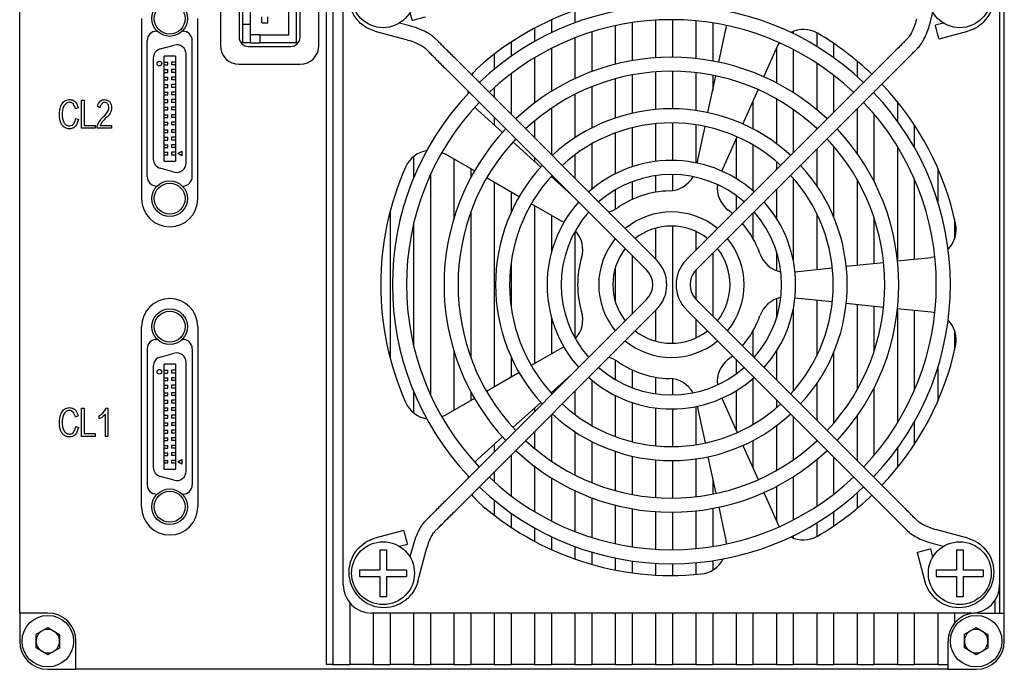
# Model space of a CAD drawing. Header units: millimetres. Extents: x 0 to 8447, y 0 to 2912.
# Tile 4 of 5: x 8342 to 8447, y 2745 to 2814. Entities that reach past the tile are written whole.
import ezdxf

# ---------------------------------------------------------------- set-up
doc = ezdxf.new("R2010")
doc.units = ezdxf.units.MM
doc.layers.add('粗实线', color=7, linetype='Continuous', lineweight=50)

msp = doc.modelspace()

# ---------------------------------------------------------------- linework, layer by layer
at = {"layer": '粗实线', "lineweight": 30}
for p, q in [((8342.008, 2750.692), (8342.008, 2843.692)), ((8447.008, 2750.692), (8447.008, 2843.692)), ((8374.708, 2822.192), (8374.708, 2745.192)), ((8375.408, 2822.192), (8375.408, 2745.192)), ((8363.408, 2819.192), (8363.408, 2811.192)), ((8365.408, 2818.292), (8365.408, 2812.092)), ((8371.533, 2811.492), (8371.533, 2818.892)), ((8371.908, 2812.092), (8371.908, 2818.292)), ((8373.908, 2811.192), (8373.908, 2819.192)), ((8370.708, 2812.342), (8370.708, 2818.042)), ((8376.508, 2753.692), (8376.508, 2817.692)), ((8446.508, 2817.692), (8446.508, 2753.692)), ((8365.783, 2816.942), (8365.783, 2813.442)), ((8366.608, 2813.442), (8366.608, 2816.942)), ((8355.008, 2814.062), (8355.008, 2794.862)), ((8361.008, 2794.862), (8361.008, 2814.062)), ((8367.838, 2813.622), (8367.838, 2814.262)), ((8368.478, 2813.622), (8368.478, 2814.262)), ((8383.621, 2814.703), (8383.852, 2813.844)), ((8401.208, 2814.931), (8401.208, 2813.602)), ((8439.099, 2813.6), (8439.395, 2814.703)), ((8366.608, 2813.442), (8365.783, 2813.442)), ((8365.783, 2813.442), (8365.783, 2811.492)), ((8366.608, 2811.492), (8366.608, 2813.442)), ((8367.838, 2813.622), (8368.478, 2813.622)), ((8383.6, 2813.283), (8382.497, 2813.578)), ((8396.908, 2813.038), (8396.908, 2811.613)), ((8398.708, 2813.926), (8398.708, 2812.547)), ((8405.508, 2813.297), (8405.508, 2809.188)), ((8407.308, 2813.628), (8407.308, 2809.575)), ((8409.808, 2813.891), (8409.808, 2809.882)), ((8411.608, 2813.942), (8411.608, 2809.942)), ((8414.108, 2813.822), (8414.108, 2809.802)), ((8415.908, 2813.597), (8415.908, 2809.539)), ((8417.354, 2813.33), (8417.296, 2812.922)), ((8440.519, 2813.578), (8439.66, 2813.348)), ((8356.608, 2812.712), (8356.676, 2812.712)), ((8359.34, 2812.712), (8359.408, 2812.712)), ((8367.608, 2812.342), (8366.608, 2812.342)), ((8367.608, 2812.342), (8370.708, 2812.342)), ((8367.608, 2812.342), (8367.608, 2811.492)), ((8379.881, 2812.726), (8383.211, 2811.834)), ((8386.657, 2811.604), (8386.328, 2811.933)), ((8401.208, 2811.997), (8401.208, 2807.646)), ((8403.008, 2812.633), (8403.008, 2808.403)), ((8416.55, 2809.412), (8417.296, 2812.922)), ((8424.508, 2812.709), (8424.508, 2812.451)), ((8427.008, 2812.537), (8427.008, 2811.085)), ((8436.688, 2811.933), (8436.359, 2811.604)), ((8440.048, 2811.899), (8443.135, 2812.726)), ((8355.608, 2797.212), (8355.608, 2811.712)), ((8356.999, 2810.831), (8358.499, 2811.233)), ((8360.408, 2797.212), (8360.408, 2811.712)), ((8366.608, 2811.492), (8365.783, 2811.492)), ((8366.408, 2811.092), (8370.908, 2811.092)), ((8366.608, 2811.492), (8367.608, 2811.492)), ((8371.533, 2811.492), (8367.608, 2811.492)), ((8385.267, 2810.872), (8385.596, 2810.543)), ((8394.408, 2811.549), (8394.408, 2810.036)), ((8398.708, 2810.876), (8398.708, 2806.288)), ((8421.371, 2807.845), (8422.831, 2811.124)), ((8422.831, 2811.124), (8423.024, 2811.488)), ((8428.808, 2811.415), (8428.808, 2809.894)), ((8437.42, 2810.543), (8437.749, 2810.872)), ((8356.258, 2809.865), (8356.257, 2799.069)), ((8357.407, 2798.867), (8357.408, 2810.067)), ((8358.608, 2810.067), (8357.408, 2810.067)), ((8358.608, 2810.067), (8358.607, 2798.867)), ((8359.757, 2798.667), (8359.758, 2810.267)), ((8409.917, 2788.343), (8388.401, 2809.86)), ((8392.608, 2810.264), (8392.608, 2808.667)), ((8396.908, 2809.877), (8396.908, 2805.054)), ((8434.615, 2809.86), (8413.099, 2788.343)), ((8422.708, 2810.847), (8422.708, 2807.2)), ((8424.508, 2810.773), (8424.508, 2806.163)), ((8357.408, 2809.417), (8357.808, 2809.417)), ((8357.408, 2809.117), (8357.808, 2809.117)), ((8357.808, 2809.117), (8357.808, 2809.417)), ((8358.208, 2809.417), (8358.208, 2809.117)), ((8358.608, 2809.417), (8358.208, 2809.417)), ((8358.608, 2809.117), (8358.208, 2809.117)), ((8365.408, 2809.192), (8371.908, 2809.192)), ((8387.34, 2808.799), (8408.856, 2787.283)), ((8414.16, 2787.283), (8435.676, 2808.799)), ((8427.008, 2809.31), (8427.008, 2804.341)), ((8431.308, 2809.545), (8431.308, 2807.896)), ((8357.408, 2808.617), (8357.808, 2808.617)), ((8357.408, 2808.317), (8357.808, 2808.317)), ((8357.408, 2807.817), (8357.808, 2807.817)), ((8357.808, 2808.317), (8357.808, 2808.617)), ((8357.808, 2807.517), (8357.808, 2807.817)), ((8358.208, 2808.617), (8358.208, 2808.317)), ((8358.608, 2808.617), (8358.208, 2808.617)), ((8358.608, 2808.317), (8358.208, 2808.317)), ((8358.608, 2807.817), (8358.208, 2807.817)), ((8358.208, 2807.817), (8358.208, 2807.517)), ((8394.408, 2808.178), (8394.408, 2803.852)), ((8407.308, 2808.051), (8407.308, 2803.965)), ((8409.808, 2808.378), (8409.808, 2804.365)), ((8411.608, 2808.442), (8411.608, 2804.441)), ((8414.108, 2808.293), (8414.108, 2804.261)), ((8415.406, 2804.032), (8416.238, 2807.945)), ((8415.908, 2808.012), (8415.908, 2806.392)), ((8428.808, 2808.025), (8428.808, 2804.052)), ((8357.408, 2807.517), (8357.808, 2807.517)), ((8357.408, 2807.017), (8357.808, 2807.017)), ((8357.408, 2806.717), (8357.808, 2806.717)), ((8357.808, 2806.717), (8357.808, 2807.017)), ((8358.608, 2807.517), (8358.208, 2807.517)), ((8358.208, 2807.017), (8358.208, 2806.717)), ((8358.608, 2807.017), (8358.208, 2807.017)), ((8358.608, 2806.717), (8358.208, 2806.717)), ((8392.608, 2806.688), (8392.608, 2805.652)), ((8403.008, 2806.794), (8403.008, 2802.404)), ((8405.508, 2807.636), (8405.508, 2803.456)), ((8357.408, 2806.217), (8357.808, 2806.217)), ((8357.408, 2805.917), (8357.808, 2805.917)), ((8357.808, 2805.917), (8357.808, 2806.217)), ((8358.208, 2806.217), (8358.208, 2805.917)), ((8358.608, 2806.217), (8358.208, 2806.217)), ((8358.608, 2805.917), (8358.208, 2805.917)), ((8389.861, 2806.099), (8389.837, 2806.302)), ((8401.208, 2805.977), (8401.208, 2801.359)), ((8419.134, 2802.821), (8420.761, 2806.475)), ((8433.108, 2806.231), (8433.108, 2806.149)), ((8348.23, 2804.564), (8347.955, 2804.435)), ((8348.61, 2805.365), (8348.897, 2805.365)), ((8348.61, 2802.365), (8348.61, 2805.365)), ((8348.897, 2805.365), (8348.897, 2802.67)), ((8350.546, 2804.564), (8350.293, 2804.708)), ((8357.408, 2805.417), (8357.808, 2805.417)), ((8357.408, 2805.117), (8357.808, 2805.117)), ((8357.408, 2804.617), (8357.808, 2804.617)), ((8357.808, 2805.117), (8357.808, 2805.417)), ((8357.808, 2804.317), (8357.808, 2804.617)), ((8358.208, 2805.417), (8358.208, 2805.117)), ((8358.608, 2805.417), (8358.208, 2805.417)), ((8358.608, 2805.117), (8358.208, 2805.117)), ((8358.208, 2804.617), (8358.208, 2804.317)), ((8358.608, 2804.617), (8358.208, 2804.617)), ((8390.82, 2804.32), (8390.533, 2804.616)), ((8420.208, 2805.232), (8420.208, 2802.301)), ((8422.708, 2805.494), (8422.708, 2800.729)), ((8435.608, 2805.19), (8435.608, 2803.135)), ((8357.408, 2804.317), (8357.808, 2804.317)), ((8357.408, 2803.817), (8357.808, 2803.817)), ((8357.408, 2803.517), (8357.808, 2803.517)), ((8357.808, 2803.517), (8357.808, 2803.817)), ((8358.608, 2804.317), (8358.208, 2804.317)), ((8358.208, 2803.817), (8358.208, 2803.517)), ((8358.608, 2803.817), (8358.208, 2803.817)), ((8358.608, 2803.517), (8358.208, 2803.517)), ((8393.487, 2801.918), (8390.82, 2804.32)), ((8392.608, 2803.531), (8392.608, 2802.709)), ((8398.708, 2804.499), (8398.708, 2799.552)), ((8424.508, 2804.362), (8424.508, 2799.752)), ((8431.308, 2804.431), (8431.308, 2799.693)), ((8433.108, 2803.899), (8433.108, 2796.715)), ((8347.987, 2803.424), (8348.268, 2803.328)), ((8348.897, 2802.67), (8350.069, 2802.67)), ((8350.069, 2802.67), (8350.069, 2802.365)), ((8350.255, 2802.365), (8350.255, 2802.598)), ((8350.59, 2802.67), (8351.814, 2802.67)), ((8351.814, 2802.67), (8351.814, 2802.365)), ((8357.408, 2803.017), (8357.808, 2803.017)), ((8357.408, 2802.717), (8357.808, 2802.717)), ((8357.808, 2802.717), (8357.808, 2803.017)), ((8358.608, 2803.017), (8358.208, 2803.017)), ((8358.208, 2803.017), (8358.208, 2802.717)), ((8358.608, 2802.717), (8358.208, 2802.717)), ((8396.908, 2803.139), (8396.908, 2801.352)), ((8409.808, 2802.858), (8409.808, 2798.832)), ((8411.608, 2802.941), (8411.608, 2798.941)), ((8414.108, 2802.745), (8414.108, 2798.684)), ((8414.263, 2798.652), (8415.095, 2802.565)), ((8437.408, 2802.727), (8437.408, 2800.329)), ((8350.069, 2802.365), (8348.61, 2802.365)), ((8351.814, 2802.365), (8350.255, 2802.365)), ((8357.408, 2802.217), (8357.808, 2802.217)), ((8357.408, 2801.917), (8357.808, 2801.917)), ((8357.408, 2801.417), (8357.808, 2801.417)), ((8357.808, 2801.917), (8357.808, 2802.217)), ((8357.808, 2801.117), (8357.808, 2801.417)), ((8358.208, 2802.217), (8358.208, 2801.917)), ((8358.608, 2802.217), (8358.208, 2802.217)), ((8358.608, 2801.917), (8358.208, 2801.917)), ((8358.208, 2801.417), (8358.208, 2801.117)), ((8358.608, 2801.417), (8358.208, 2801.417)), ((8405.508, 2801.865), (8405.508, 2797.505)), ((8407.308, 2802.423), (8407.308, 2798.258)), ((8416.897, 2797.796), (8418.524, 2801.45)), ((8427.008, 2802.344), (8427.008, 2802.252)), ((8357.408, 2801.117), (8357.808, 2801.117)), ((8357.408, 2800.617), (8357.808, 2800.617)), ((8357.808, 2800.317), (8357.808, 2800.617)), ((8358.608, 2801.117), (8358.208, 2801.117)), ((8358.208, 2800.617), (8358.208, 2800.317)), ((8358.608, 2800.617), (8358.208, 2800.617)), ((8397.574, 2798.238), (8394.601, 2800.914)), ((8403.008, 2800.702), (8403.008, 2795.856)), ((8418.408, 2801.189), (8418.408, 2797.003)), ((8420.208, 2800.587), (8420.208, 2795.685)), ((8428.808, 2800.466), (8428.808, 2792.922)), ((8435.608, 2800.431), (8435.608, 2788.385)), ((8357.408, 2800.317), (8357.808, 2800.317)), ((8357.408, 2799.817), (8357.808, 2799.817)), ((8357.808, 2799.517), (8357.408, 2799.517)), ((8357.808, 2799.517), (8357.808, 2799.817)), ((8358.608, 2800.317), (8358.208, 2800.317)), ((8358.608, 2799.817), (8358.208, 2799.817)), ((8358.208, 2799.817), (8358.208, 2799.517)), ((8358.608, 2799.517), (8358.208, 2799.517)), ((8358.858, 2799.667), (8359.291, 2799.917)), ((8359.291, 2799.417), (8358.858, 2799.667)), ((8359.291, 2799.917), (8359.291, 2799.417)), ((8384.008, 2799.342), (8384.008, 2797.041)), ((8387.029, 2799.792), (8387.399, 2799.611)), ((8390.507, 2797.817), (8387.399, 2799.611)), ((8401.208, 2799.529), (8401.208, 2797.052)), ((8427.008, 2800.131), (8427.008, 2796.242)), ((8357.407, 2798.867), (8358.607, 2798.867)), ((8388.308, 2799.086), (8388.308, 2792.75)), ((8396.908, 2799.231), (8396.908, 2798.838)), ((8422.708, 2798.811), (8422.708, 2797.952)), ((8358.499, 2797.701), (8356.999, 2798.103)), ((8385.808, 2797.421), (8385.808, 2773.963)), ((8390.108, 2798.047), (8390.108, 2797.098)), ((8400.858, 2795.281), (8398.689, 2797.234)), ((8398.708, 2797.256), (8398.708, 2797.217)), ((8409.808, 2797.318), (8409.808, 2795.546)), ((8411.608, 2797.441), (8411.608, 2795.716)), ((8439.908, 2798.119), (8439.908, 2794.552)), ((8356.608, 2796.212), (8356.665, 2796.212)), ((8359.349, 2796.212), (8359.408, 2796.212)), ((8395.27, 2795.067), (8391.806, 2797.067)), ((8392.608, 2796.604), (8392.608, 2774.78)), ((8407.308, 2796.665), (8407.308, 2794.767)), ((8424.508, 2797.03), (8424.508, 2788.254)), ((8431.308, 2796.895), (8431.308, 2787.773)), ((8437.408, 2796.972), (8437.408, 2788.414)), ((8394.408, 2795.564), (8394.408, 2793.383)), ((8405.508, 2795.794), (8405.508, 2793.728)), ((8418.408, 2795.202), (8418.408, 2793.652)), ((8422.708, 2795.831), (8422.708, 2792.771)), ((8400.033, 2792.317), (8396.569, 2794.317)), ((8396.908, 2794.121), (8396.908, 2777.262)), ((8381.508, 2793.502), (8381.508, 2777.882)), ((8390.108, 2793.412), (8390.108, 2777.971)), ((8398.708, 2793.082), (8398.708, 2789.116)), ((8418.029, 2793.273), (8417.574, 2793.642)), ((8420.208, 2793.331), (8420.208, 2790.622)), ((8427.008, 2793.262), (8427.008, 2787.321)), ((8384.008, 2792.158), (8384.008, 2779.226)), ((8433.108, 2792.833), (8433.108, 2787.962)), ((8441.708, 2792.689), (8441.708, 2790.582)), ((8401.208, 2791.346), (8401.208, 2780.037)), ((8409.808, 2791.706), (8409.808, 2788.452)), ((8411.608, 2791.941), (8411.608, 2779.443)), ((8414.108, 2791.375), (8414.108, 2789.352)), ((8407.308, 2788.831), (8407.308, 2782.552)), ((8415.908, 2789.031), (8415.908, 2782.352)), ((8422.708, 2789.245), (8422.708, 2787.193)), ((8394.408, 2787.962), (8394.408, 2783.422)), ((8430.155, 2787.652), (8434.133, 2788.07)), ((8435.625, 2788.227), (8439.194, 2788.602)), ((8439.6, 2788.673), (8439.194, 2788.602)), ((8405.508, 2787.442), (8405.508, 2783.942)), ((8414.108, 2787.229), (8414.108, 2784.154)), ((8424.685, 2787.077), (8428.664, 2787.495)), ((8408.856, 2784.101), (8387.34, 2762.584)), ((8435.676, 2762.584), (8414.16, 2784.101)), ((8422.708, 2784.19), (8422.708, 2782.139)), ((8424.685, 2784.307), (8428.664, 2783.889)), ((8427.008, 2784.063), (8427.008, 2778.121)), ((8430.155, 2783.732), (8434.133, 2783.314)), ((8431.308, 2783.611), (8431.308, 2774.488)), ((8388.401, 2761.524), (8409.917, 2783.04)), ((8409.808, 2782.931), (8409.808, 2779.677)), ((8413.099, 2783.04), (8434.615, 2761.524)), ((8424.508, 2783.13), (8424.508, 2774.353)), ((8433.108, 2783.422), (8433.108, 2778.55)), ((8435.608, 2782.999), (8435.608, 2770.952)), ((8435.625, 2783.157), (8439.194, 2782.782)), ((8437.408, 2782.97), (8437.408, 2774.411)), ((8439.194, 2782.782), (8439.6, 2782.711)), ((8398.708, 2782.268), (8398.708, 2778.302)), ((8414.108, 2782.031), (8414.108, 2780.008)), ((8355.008, 2762.012), (8355.008, 2781.212)), ((8361.008, 2781.212), (8361.008, 2762.012)), ((8420.208, 2780.761), (8420.208, 2778.052)), ((8441.708, 2780.802), (8441.708, 2778.695)), ((8356.608, 2779.862), (8356.676, 2779.862)), ((8359.34, 2779.862), (8359.408, 2779.862)), ((8355.608, 2778.862), (8355.608, 2764.362)), ((8356.999, 2777.981), (8358.499, 2778.383)), ((8360.408, 2778.862), (8360.408, 2764.362)), ((8388.308, 2778.633), (8388.308, 2772.297)), ((8400.033, 2779.067), (8396.569, 2777.067)), ((8422.708, 2778.612), (8422.708, 2775.552)), ((8428.808, 2778.462), (8428.808, 2770.918)), ((8359.757, 2765.817), (8359.758, 2777.417)), ((8394.408, 2778.001), (8394.408, 2775.819)), ((8405.508, 2777.656), (8405.508, 2775.589)), ((8417.574, 2777.742), (8418.029, 2778.11)), ((8418.408, 2777.731), (8418.408, 2776.181)), ((8356.258, 2777.015), (8356.257, 2766.219)), ((8357.407, 2766.017), (8357.408, 2777.217)), ((8358.608, 2777.217), (8357.408, 2777.217)), ((8357.408, 2776.567), (8357.808, 2776.567)), ((8357.408, 2776.267), (8357.808, 2776.267)), ((8357.808, 2776.267), (8357.808, 2776.567)), ((8358.208, 2776.567), (8358.208, 2776.267)), ((8358.608, 2776.567), (8358.208, 2776.567)), ((8358.608, 2776.267), (8358.208, 2776.267)), ((8358.608, 2777.217), (8358.607, 2766.017)), ((8395.27, 2776.317), (8391.806, 2774.317)), ((8407.308, 2776.617), (8407.308, 2774.718)), ((8439.908, 2776.832), (8439.908, 2773.264)), ((8357.408, 2775.767), (8357.808, 2775.767)), ((8357.408, 2775.467), (8357.808, 2775.467)), ((8357.808, 2775.467), (8357.808, 2775.767)), ((8358.208, 2775.767), (8358.208, 2775.467)), ((8358.608, 2775.767), (8358.208, 2775.767)), ((8358.608, 2775.467), (8358.208, 2775.467)), ((8400.858, 2776.103), (8398.689, 2774.149)), ((8403.008, 2775.527), (8403.008, 2770.681)), ((8409.808, 2775.837), (8409.808, 2774.065)), ((8411.608, 2775.668), (8411.608, 2773.942)), ((8420.208, 2775.698), (8420.208, 2770.796)), ((8357.408, 2774.967), (8357.808, 2774.967)), ((8357.408, 2774.667), (8357.808, 2774.667)), ((8357.408, 2774.167), (8357.808, 2774.167)), ((8357.808, 2774.667), (8357.808, 2774.967)), ((8357.808, 2773.867), (8357.808, 2774.167)), ((8358.208, 2774.967), (8358.208, 2774.667)), ((8358.608, 2774.967), (8358.208, 2774.967)), ((8358.608, 2774.667), (8358.208, 2774.667)), ((8358.608, 2774.167), (8358.208, 2774.167)), ((8358.208, 2774.167), (8358.208, 2773.867)), ((8384.008, 2774.342), (8384.008, 2772.041)), ((8390.108, 2774.286), (8390.108, 2773.336)), ((8398.708, 2774.167), (8398.708, 2774.128)), ((8401.208, 2774.331), (8401.208, 2771.854)), ((8418.408, 2774.38), (8418.408, 2770.194)), ((8427.008, 2775.141), (8427.008, 2771.252)), ((8433.108, 2774.669), (8433.108, 2767.485)), ((8357.408, 2773.867), (8357.808, 2773.867)), ((8357.408, 2773.367), (8357.808, 2773.367)), ((8357.408, 2773.067), (8357.808, 2773.067)), ((8357.808, 2773.067), (8357.808, 2773.367)), ((8358.608, 2773.867), (8358.208, 2773.867)), ((8358.608, 2773.367), (8358.208, 2773.367)), ((8358.208, 2773.367), (8358.208, 2773.067)), ((8358.608, 2773.067), (8358.208, 2773.067)), ((8390.507, 2773.567), (8387.399, 2771.772)), ((8397.574, 2773.146), (8394.601, 2770.469)), ((8405.508, 2773.878), (8405.508, 2769.519)), ((8407.308, 2773.125), (8407.308, 2768.961)), ((8416.897, 2773.587), (8418.524, 2769.933)), ((8422.708, 2773.431), (8422.708, 2772.572)), ((8348.61, 2772.515), (8348.897, 2772.515)), ((8348.61, 2769.515), (8348.61, 2772.515)), ((8348.897, 2772.515), (8348.897, 2769.82)), ((8351.204, 2772.515), (8351.421, 2772.515)), ((8351.421, 2772.515), (8351.421, 2769.515)), ((8357.408, 2772.567), (8357.808, 2772.567)), ((8357.408, 2772.267), (8357.808, 2772.267)), ((8357.808, 2772.267), (8357.808, 2772.567)), ((8358.208, 2772.567), (8358.208, 2772.267)), ((8358.608, 2772.567), (8358.208, 2772.567)), ((8358.608, 2772.267), (8358.208, 2772.267)), ((8396.908, 2772.546), (8396.908, 2772.152)), ((8409.808, 2772.551), (8409.808, 2768.526)), ((8411.608, 2772.442), (8411.608, 2768.442)), ((8414.108, 2772.699), (8414.108, 2768.639)), ((8414.263, 2772.731), (8415.095, 2768.819)), ((8348.23, 2771.714), (8347.955, 2771.585)), ((8350.476, 2771.384), (8350.476, 2771.73)), ((8351.149, 2769.515), (8351.149, 2771.866)), ((8357.408, 2771.767), (8357.808, 2771.767)), ((8357.408, 2771.467), (8357.808, 2771.467)), ((8357.408, 2770.967), (8357.808, 2770.967)), ((8357.808, 2771.467), (8357.808, 2771.767)), ((8357.808, 2770.667), (8357.808, 2770.967)), ((8358.208, 2771.767), (8358.208, 2771.467)), ((8358.608, 2771.767), (8358.208, 2771.767)), ((8358.608, 2771.467), (8358.208, 2771.467)), ((8358.208, 2770.967), (8358.208, 2770.667)), ((8358.608, 2770.967), (8358.208, 2770.967)), ((8387.399, 2771.772), (8387.029, 2771.591)), ((8398.708, 2771.831), (8398.708, 2766.884)), ((8424.508, 2771.631), (8424.508, 2767.022)), ((8431.308, 2771.691), (8431.308, 2766.952)), ((8437.408, 2771.054), (8437.408, 2768.657)), ((8347.987, 2770.574), (8348.268, 2770.478)), ((8357.408, 2770.667), (8357.808, 2770.667)), ((8357.408, 2770.167), (8357.808, 2770.167)), ((8357.808, 2769.867), (8357.808, 2770.167)), ((8358.608, 2770.667), (8358.208, 2770.667)), ((8358.208, 2770.167), (8358.208, 2769.867)), ((8358.608, 2770.167), (8358.208, 2770.167)), ((8396.908, 2770.031), (8396.908, 2768.245)), ((8401.208, 2770.024), (8401.208, 2765.407)), ((8422.708, 2770.654), (8422.708, 2765.89)), ((8350.069, 2769.515), (8348.61, 2769.515)), ((8348.897, 2769.82), (8350.069, 2769.82)), ((8350.069, 2769.82), (8350.069, 2769.515)), ((8351.421, 2769.515), (8351.149, 2769.515)), ((8357.408, 2769.867), (8357.808, 2769.867)), ((8357.408, 2769.367), (8357.808, 2769.367)), ((8357.408, 2769.067), (8357.808, 2769.067)), ((8357.808, 2769.067), (8357.808, 2769.367)), ((8358.608, 2769.867), (8358.208, 2769.867)), ((8358.208, 2769.367), (8358.208, 2769.067)), ((8358.608, 2769.367), (8358.208, 2769.367)), ((8358.608, 2769.067), (8358.208, 2769.067)), ((8393.487, 2769.465), (8390.82, 2767.064)), ((8403.008, 2768.979), (8403.008, 2764.589)), ((8420.208, 2769.082), (8420.208, 2766.151)), ((8427.008, 2769.131), (8427.008, 2769.039)), ((8357.408, 2768.567), (8357.808, 2768.567)), ((8357.408, 2768.267), (8357.808, 2768.267)), ((8357.808, 2768.267), (8357.808, 2768.567)), ((8358.208, 2768.567), (8358.208, 2768.267)), ((8358.608, 2768.567), (8358.208, 2768.567)), ((8358.608, 2768.267), (8358.208, 2768.267)), ((8392.608, 2768.674), (8392.608, 2767.852)), ((8405.508, 2767.928), (8405.508, 2763.747)), ((8419.134, 2768.563), (8420.761, 2764.909)), ((8435.608, 2768.249), (8435.608, 2766.193)), ((8357.408, 2767.767), (8357.808, 2767.767)), ((8357.408, 2767.467), (8357.808, 2767.467)), ((8357.408, 2766.967), (8357.808, 2766.967)), ((8357.808, 2767.467), (8357.808, 2767.767)), ((8357.808, 2766.667), (8357.808, 2766.967)), ((8358.208, 2767.767), (8358.208, 2767.467)), ((8358.608, 2767.767), (8358.208, 2767.767)), ((8358.608, 2767.467), (8358.208, 2767.467)), ((8358.208, 2766.967), (8358.208, 2766.667)), ((8358.608, 2766.967), (8358.208, 2766.967)), ((8358.858, 2766.817), (8359.291, 2767.067)), ((8359.291, 2766.567), (8358.858, 2766.817)), ((8359.291, 2767.067), (8359.291, 2766.567)), ((8390.533, 2766.768), (8390.82, 2767.064)), ((8394.408, 2767.531), (8394.408, 2763.205)), ((8407.308, 2767.418), (8407.308, 2763.333)), ((8409.808, 2767.019), (8409.808, 2763.005)), ((8411.608, 2766.942), (8411.608, 2762.942)), ((8414.108, 2767.123), (8414.108, 2763.091)), ((8415.406, 2767.351), (8416.238, 2763.439)), ((8427.008, 2767.042), (8427.008, 2762.074)), ((8428.808, 2767.331), (8428.808, 2763.359)), ((8357.407, 2766.017), (8358.607, 2766.017)), ((8357.808, 2766.667), (8357.408, 2766.667)), ((8358.608, 2766.667), (8358.208, 2766.667)), ((8392.608, 2765.731), (8392.608, 2764.695)), ((8396.908, 2766.329), (8396.908, 2761.507)), ((8358.499, 2764.851), (8356.999, 2765.253)), ((8389.837, 2765.082), (8389.861, 2765.284)), ((8398.708, 2765.095), (8398.708, 2760.508)), ((8415.908, 2764.991), (8415.908, 2763.371)), ((8424.508, 2765.221), (8424.508, 2760.611)), ((8433.108, 2765.234), (8433.108, 2765.152)), ((8401.208, 2763.738), (8401.208, 2759.386)), ((8422.708, 2764.183), (8422.708, 2760.536)), ((8356.608, 2763.362), (8356.665, 2763.362)), ((8359.349, 2763.362), (8359.408, 2763.362)), ((8392.608, 2762.717), (8392.608, 2761.12)), ((8403.008, 2762.98), (8403.008, 2758.751)), ((8421.371, 2763.538), (8422.831, 2760.26)), ((8431.308, 2763.488), (8431.308, 2761.839)), ((8405.508, 2762.196), (8405.508, 2758.086)), ((8407.308, 2761.808), (8407.308, 2757.756)), ((8409.808, 2761.501), (8409.808, 2757.493)), ((8414.108, 2761.582), (8414.108, 2757.562)), ((8415.908, 2761.844), (8415.908, 2757.787)), ((8416.55, 2761.972), (8417.296, 2758.461)), ((8385.596, 2760.841), (8385.267, 2760.512)), ((8394.408, 2761.347), (8394.408, 2759.835)), ((8411.608, 2761.442), (8411.608, 2757.442)), ((8428.808, 2761.489), (8428.808, 2759.968)), ((8437.749, 2760.512), (8437.42, 2760.841)), ((8382.968, 2759.484), (8379.881, 2758.657)), ((8386.328, 2759.451), (8386.657, 2759.78)), ((8396.908, 2759.771), (8396.908, 2758.345)), ((8423.024, 2759.896), (8422.831, 2760.26)), ((8427.008, 2760.299), (8427.008, 2758.846)), ((8436.359, 2759.78), (8436.688, 2759.451)), ((8443.135, 2758.657), (8439.805, 2759.55)), ((8398.708, 2758.836), (8398.708, 2757.458)), ((8417.296, 2758.461), (8417.354, 2758.053)), ((8424.508, 2758.932), (8424.508, 2758.675)), ((8380.408, 2757.442), (8381.108, 2757.442)), ((8380.408, 2757.442), (8380.408, 2755.292)), ((8381.108, 2757.442), (8381.108, 2755.292)), ((8382.497, 2757.805), (8383.356, 2758.035)), ((8383.917, 2757.783), (8383.621, 2756.68)), ((8384.473, 2754.064), (8385.366, 2757.395)), ((8401.208, 2757.782), (8401.208, 2756.453)), ((8439.395, 2756.68), (8439.164, 2757.54)), ((8439.416, 2758.101), (8440.519, 2757.805)), ((8441.908, 2757.442), (8441.908, 2755.292)), ((8441.908, 2757.442), (8442.608, 2757.442)), ((8442.608, 2757.442), (8442.608, 2755.292)), ((8403.008, 2757.182), (8403.008, 2755.88)), ((8405.508, 2756.553), (8405.508, 2755.278)), ((8415.908, 2756.269), (8415.908, 2755.267)), ((8437.715, 2757.152), (8438.543, 2754.064)), ((8378.258, 2755.292), (8378.258, 2754.592)), ((8378.258, 2755.292), (8380.408, 2755.292)), ((8381.108, 2755.292), (8383.258, 2755.292)), ((8383.258, 2755.292), (8383.258, 2754.592)), ((8407.308, 2756.24), (8407.308, 2754.978)), ((8409.808, 2755.99), (8409.808, 2754.738)), ((8411.608, 2755.942), (8411.608, 2754.692)), ((8414.108, 2756.056), (8414.108, 2754.801)), ((8439.758, 2755.292), (8439.758, 2754.592)), ((8439.758, 2755.292), (8441.908, 2755.292)), ((8442.608, 2755.292), (8444.758, 2755.292)), ((8444.758, 2755.292), (8444.758, 2754.592)), ((8378.258, 2754.592), (8380.408, 2754.592)), ((8380.408, 2754.592), (8380.408, 2752.442)), ((8381.108, 2754.592), (8381.108, 2752.442)), ((8381.108, 2754.592), (8383.258, 2754.592)), ((8439.758, 2754.592), (8441.908, 2754.592)), ((8441.908, 2754.592), (8441.908, 2752.442)), ((8442.608, 2754.592), (8444.758, 2754.592)), ((8442.608, 2754.592), (8442.608, 2752.442)), ((8446.508, 2753.692), (8446.508, 2750.692)), ((8380.408, 2752.442), (8381.108, 2752.442)), ((8441.908, 2752.442), (8442.608, 2752.442)), ((8377.208, 2751.766), (8377.208, 2745.192)), ((8446.008, 2752.033), (8446.008, 2750.692)), ((8345.008, 2750.692), (8342.008, 2750.692)), ((8342.008, 2750.692), (8342.008, 2747.692)), ((8443.508, 2750.692), (8379.508, 2750.692)), ((8379.708, 2750.692), (8379.708, 2745.192)), ((8381.508, 2750.692), (8381.508, 2745.192)), ((8384.008, 2750.692), (8384.008, 2745.192)), ((8385.808, 2750.692), (8385.808, 2745.192)), ((8388.308, 2750.692), (8388.308, 2745.192)), ((8390.108, 2750.692), (8390.108, 2745.192)), ((8392.608, 2750.692), (8392.608, 2745.192)), ((8394.408, 2750.692), (8394.408, 2745.192)), ((8396.908, 2750.692), (8396.908, 2745.192)), ((8398.708, 2750.692), (8398.708, 2745.192)), ((8401.208, 2750.692), (8401.208, 2745.192)), ((8403.008, 2750.692), (8403.008, 2745.192)), ((8405.508, 2750.692), (8405.508, 2745.192)), ((8407.308, 2750.692), (8407.308, 2745.192)), ((8409.808, 2750.692), (8409.808, 2745.192)), ((8411.608, 2750.692), (8411.608, 2745.192)), ((8414.108, 2750.692), (8414.108, 2745.192)), ((8415.908, 2750.692), (8415.908, 2745.192)), ((8418.408, 2750.692), (8418.408, 2745.192)), ((8420.208, 2750.692), (8420.208, 2745.192)), ((8422.708, 2750.692), (8422.708, 2745.192)), ((8424.508, 2750.692), (8424.508, 2745.192)), ((8427.008, 2750.692), (8427.008, 2745.192)), ((8428.808, 2750.692), (8428.808, 2745.192)), ((8431.308, 2750.692), (8431.308, 2745.192)), ((8433.108, 2750.692), (8433.108, 2745.192)), ((8435.608, 2750.692), (8435.608, 2745.192)), ((8437.408, 2750.692), (8437.408, 2745.192)), ((8439.908, 2750.692), (8439.908, 2745.192)), ((8441.708, 2750.692), (8441.708, 2749.618)), ((8444.208, 2750.692), (8444.008, 2750.692)), ((8444.208, 2750.775), (8444.208, 2750.692)), ((8444.208, 2750.692), (8446.008, 2750.692)), ((8446.008, 2750.692), (8446.508, 2750.692)), ((8446.508, 2750.692), (8447.008, 2750.692)), ((8447.008, 2747.692), (8447.008, 2750.692)), ((8343.764, 2748.424), (8345.021, 2749.135)), ((8345.021, 2749.135), (8346.264, 2748.403)), ((8442.764, 2748.424), (8444.021, 2749.135)), ((8444.021, 2749.135), (8445.264, 2748.403)), ((8343.752, 2746.981), (8343.764, 2748.424)), ((8346.264, 2748.403), (8346.252, 2746.959)), ((8442.752, 2746.981), (8442.764, 2748.424)), ((8445.264, 2748.403), (8445.252, 2746.959)), ((8344.996, 2746.248), (8343.752, 2746.981)), ((8346.252, 2746.959), (8344.996, 2746.248)), ((8348.008, 2744.692), (8348.008, 2747.692)), ((8441.008, 2745.192), (8441.008, 2747.692)), ((8443.996, 2746.248), (8442.752, 2746.981)), ((8445.252, 2746.959), (8443.996, 2746.248)), ((8375.408, 2745.192), (8374.708, 2745.192)), ((8375.408, 2745.192), (8377.208, 2745.192)), ((8379.708, 2745.192), (8377.208, 2745.192)), ((8379.708, 2745.192), (8381.508, 2745.192)), ((8384.008, 2745.192), (8381.508, 2745.192)), ((8384.008, 2745.192), (8385.808, 2745.192)), ((8388.308, 2745.192), (8385.808, 2745.192)), ((8388.308, 2745.192), (8390.108, 2745.192)), ((8392.608, 2745.192), (8390.108, 2745.192)), ((8392.608, 2745.192), (8394.408, 2745.192)), ((8396.908, 2745.192), (8394.408, 2745.192)), ((8396.908, 2745.192), (8398.708, 2745.192)), ((8401.208, 2745.192), (8398.708, 2745.192)), ((8401.208, 2745.192), (8403.008, 2745.192)), ((8405.508, 2745.192), (8403.008, 2745.192)), ((8405.508, 2745.192), (8407.308, 2745.192)), ((8409.808, 2745.192), (8407.308, 2745.192)), ((8409.808, 2745.192), (8411.608, 2745.192)), ((8414.108, 2745.192), (8411.608, 2745.192)), ((8414.108, 2745.192), (8415.908, 2745.192)), ((8418.408, 2745.192), (8415.908, 2745.192)), ((8418.408, 2745.192), (8420.208, 2745.192)), ((8422.708, 2745.192), (8420.208, 2745.192)), ((8422.708, 2745.192), (8424.508, 2745.192)), ((8427.008, 2745.192), (8424.508, 2745.192)), ((8427.008, 2745.192), (8428.808, 2745.192)), ((8431.308, 2745.192), (8428.808, 2745.192)), ((8431.308, 2745.192), (8433.108, 2745.192)), ((8435.608, 2745.192), (8433.108, 2745.192)), ((8435.608, 2745.192), (8437.408, 2745.192)), ((8439.908, 2745.192), (8437.408, 2745.192)), ((8439.908, 2745.192), (8441.008, 2745.192)), ((8441.008, 2744.692), (8441.008, 2745.192)), ((8345.008, 2744.692), (8348.008, 2744.692)), ((8441.008, 2744.692), (8348.008, 2744.692)), ((8441.008, 2744.692), (8444.008, 2744.692))]:
    msp.add_line(p, q, dxfattribs=at)
at = {"layer": '粗实线', "lineweight": 30, "flags": 128}
for points in [[(8385.301, 2814.232), (8385.245, 2814.217), (8385.088, 2814.175), (8384.853, 2814.112), (8384.576, 2814.038), (8384.299, 2813.964), (8384.064, 2813.901), (8383.907, 2813.858), (8383.852, 2813.844), (8383.852, 2813.844)], [(8440.048, 2811.899), (8440.033, 2811.954), (8439.991, 2812.111), (8439.928, 2812.346), (8439.854, 2812.624), (8439.78, 2812.901), (8439.717, 2813.136), (8439.675, 2813.293), (8439.66, 2813.348), (8439.66, 2813.348)], [(8390.223, 2808.038), (8390.404, 2808.318), (8390.826, 2808.784)], [(8390.826, 2762.6), (8390.404, 2763.066), (8390.223, 2763.346)], [(8382.968, 2759.484), (8382.983, 2759.429), (8383.025, 2759.272), (8383.088, 2759.037), (8383.162, 2758.76), (8383.236, 2758.483), (8383.299, 2758.248), (8383.341, 2758.091), (8383.356, 2758.035)], [(8437.715, 2757.152), (8437.771, 2757.166), (8437.928, 2757.208), (8438.163, 2757.271), (8438.44, 2757.346), (8438.717, 2757.42), (8438.952, 2757.483), (8439.109, 2757.525), (8439.164, 2757.54), (8439.164, 2757.54)]]:
    msp.add_lwpolyline(points, dxfattribs=at)
at = {"layer": '粗实线', "lineweight": 30}
for centre, radius in [((8380.758, 2816.442), 3.35), ((8442.258, 2816.442), 3.35), ((8358.008, 2814.067), 1.9), ((8358.008, 2814.067), 1.65), ((8356.908, 2809.267), 0.25), ((8358.007, 2794.867), 1.9), ((8358.007, 2794.867), 1.65), ((8358.008, 2781.217), 1.9), ((8358.008, 2781.217), 1.65), ((8356.908, 2776.417), 0.25), ((8358.007, 2762.017), 1.9), ((8358.007, 2762.017), 1.65), ((8380.758, 2754.942), 3.35), ((8442.258, 2754.942), 3.35), ((8345.008, 2747.692), 2.75), ((8444.008, 2747.692), 2.75)]:
    msp.add_circle(centre, radius, dxfattribs=at)
for centre, radius, start, end in [((8380.851, 2816.349), 3.75, 45, 225), ((8442.165, 2816.349), 3.75, 315, 135), ((8411.508, 2785.692), 31, 84.15064, 131.84936), ((8411.508, 2785.692), 29.75, 46.44458, 133.55542), ((8411.508, 2785.692), 28.25, 46.52131, 133.47869), ((8356.608, 2811.712), 1, 90, 180), ((8359.408, 2811.712), 1, 0, 90), ((8366.408, 2812.092), 1, 180, 270), ((8370.908, 2812.092), 1, 270, 0), ((8425.572, 2809.904), 3, 59.84936, 116.62006), ((8411.508, 2785.692), 31, 46.38632, 59.84936), ((8358.758, 2810.267), 1, 359.99748, 104.99748), ((8365.408, 2811.192), 2, 180, 270), ((8371.908, 2811.192), 2, 270, 0), ((8357.258, 2809.865), 1, 104.99748, 179.99748), ((8411.508, 2785.692), 24.25, 46.77232, 133.22768), ((8411.508, 2785.692), 22.75, 47.05322, 133.11079), ((8411.508, 2785.692), 31, 12.15064, 43.61368), ((8411.508, 2785.692), 29.75, 136.44458, 223.55542), ((8411.508, 2785.692), 29.75, 316.5563, 43.55542), ((8411.508, 2785.692), 28.25, 136.52131, 223.47869), ((8411.508, 2785.692), 28.25, 316.52131, 43.47869), ((8411.508, 2785.692), 18.75, 47.29244, 132.70756), ((8411.508, 2785.692), 17.25, 47.49191, 132.50809), ((8411.508, 2785.692), 24.25, 136.77232, 223.22768), ((8411.508, 2785.692), 24.25, 316.77232, 43.22768), ((8411.508, 2785.692), 22.75, 136.88921, 223.11079), ((8411.508, 2785.692), 22.75, 316.88921, 43.11079), ((8385.899, 2797.013), 3, 99.37994, 156.15064), ((8357.257, 2799.069), 1, 179.99748, 254.99748), ((8358.757, 2798.667), 1, 254.99748, 359.99748), ((8411.508, 2785.692), 18.75, 137.29244, 222.70756), ((8411.508, 2785.692), 13.25, 48.24489, 131.75511), ((8411.508, 2785.692), 18.75, 317.29244, 42.70756), ((8356.608, 2797.212), 1, 180, 270), ((8359.408, 2797.212), 1, 270, 0), ((8411.508, 2785.692), 31, 156.15064, 203.84936), ((8411.508, 2785.692), 17.25, 137.49191, 222.50809), ((8411.508, 2785.692), 11.75, 48.65967, 131.34033), ((8411.203, 2798.688), 3, 271.34236, 330.54394), ((8411.508, 2785.692), 17.25, 317.49191, 42.50809), ((8419.394, 2796.027), 3, 173.45606, 232.65764), ((8411.508, 2785.692), 10, 91.34236, 124.65764), ((8358.008, 2794.862), 3, 180, 0), ((8411.508, 2785.692), 13.25, 138.24489, 221.75511), ((8411.508, 2785.692), 13.25, 318.24489, 41.75511), ((8411.508, 2785.692), 11.75, 138.65967, 221.34033), ((8404.115, 2796.385), 3, 283.13216, 304.65764), ((8411.508, 2785.692), 7.75, 50.55344, 129.44656), ((8411.508, 2785.692), 11.75, 318.65967, 41.34033), ((8411.508, 2785.692), 10, 19.34236, 40.69878), ((8438.881, 2791.585), 3, 315.37994, 12.15064), ((8399.054, 2789.418), 3, 343.34236, 42.54394), ((8411.508, 2785.692), 6.25, 51.8921, 128.1079), ((8411.508, 2785.692), 7.75, 140.55344, 219.44656), ((8411.508, 2785.692), 7.75, 320.55344, 39.44656), ((8411.508, 2785.692), 6.25, 141.8921, 218.1079), ((8411.508, 2785.692), 6.25, 321.8921, 38.1079), ((8423.774, 2789.998), 3, 199.34236, 258.54394), ((8411.508, 2785.692), 10, 163.34236, 196.65764), ((8407.265, 2785.692), 3.75, 315, 45), ((8415.751, 2785.692), 3.75, 135, 225), ((8407.265, 2785.692), 2.25, 315, 45), ((8415.751, 2785.692), 2.25, 135, 225), ((8358.008, 2781.212), 3, 0, 180), ((8423.774, 2781.386), 3, 101.45606, 160.65764), ((8399.054, 2781.965), 3, 317.45606, 16.65764), ((8411.508, 2785.692), 10, 319.30122, 340.65764), ((8438.881, 2779.798), 3, 347.84936, 44.62006), ((8411.508, 2785.692), 6.25, 231.8921, 308.1079), ((8356.608, 2778.862), 1, 90, 180), ((8359.408, 2778.862), 1, 0, 90), ((8411.508, 2785.692), 7.75, 230.55344, 309.44656), ((8358.758, 2777.417), 1, 359.99748, 104.99748), ((8411.508, 2785.692), 31, 316.38632, 347.84936), ((8357.258, 2777.015), 1, 104.99748, 179.99748), ((8404.115, 2774.998), 3, 55.34236, 76.86784), ((8411.508, 2785.692), 10, 235.34236, 268.65764), ((8419.394, 2775.356), 3, 127.34236, 186.54394), ((8411.508, 2785.692), 11.75, 228.65967, 311.34033), ((8411.508, 2785.692), 13.25, 228.24489, 311.75511), ((8411.203, 2772.695), 3, 29.45606, 88.65764), ((8385.899, 2774.37), 3, 203.84936, 260.62006), ((8411.508, 2785.692), 17.25, 227.49191, 312.50809), ((8411.508, 2785.692), 18.75, 227.29244, 312.70756), ((8411.508, 2785.692), 22.75, 226.88921, 312.94678), ((8411.508, 2785.692), 24.25, 226.77232, 313.22768), ((8357.257, 2766.219), 1, 179.99748, 254.99748), ((8358.757, 2765.817), 1, 254.99748, 359.99748), ((8411.508, 2785.692), 28.25, 226.52131, 313.47869), ((8356.608, 2764.362), 1, 180, 270), ((8359.408, 2764.362), 1, 270, 0), ((8411.508, 2785.692), 29.75, 226.44458, 313.55542), ((8411.508, 2785.692), 31, 228.15064, 275.84936), ((8411.508, 2785.692), 31, 300.15064, 313.61368), ((8358.008, 2762.012), 3, 180, 0), ((8425.572, 2761.48), 3, 243.37994, 300.15064), ((8380.851, 2755.035), 3.75, 135, 315), ((8442.165, 2755.035), 3.75, 225, 45), ((8414.362, 2757.838), 3, 275.84936, 332.62006), ((8379.508, 2753.692), 3, 180, 270), ((8443.508, 2753.692), 3, 270, 0), ((8345.008, 2747.692), 3, 0, 90), ((8444.008, 2747.692), 3, 90, 140.05549), ((8345.008, 2747.692), 1.25, 59.50419, 119.50419), ((8444.008, 2747.692), 3, 140.05549, 180), ((8444.008, 2747.692), 1.25, 59.50419, 119.50419), ((8345.008, 2747.692), 1.25, 119.50419, 179.50419), ((8345.008, 2747.692), 1.25, 359.50419, 59.50419), ((8444.008, 2747.692), 1.25, 119.50419, 179.50419), ((8444.008, 2747.692), 1.25, 359.50419, 59.50419), ((8345.008, 2747.692), 3, 180, 270), ((8345.008, 2747.692), 1.25, 179.50419, 239.50419), ((8345.008, 2747.692), 1.25, 299.50419, 359.50419), ((8444.008, 2747.692), 1.25, 179.50419, 239.50419), ((8444.008, 2747.692), 3, 270, 0), ((8444.008, 2747.692), 1.25, 299.50419, 359.50419), ((8345.008, 2747.692), 1.25, 239.50419, 299.50419), ((8444.008, 2747.692), 1.25, 239.50419, 299.50419)]:
    msp.add_arc(centre, radius, start, end, dxfattribs=at)
for points, knots in [([(8379.881, 2812.726), (8379.532, 2812.849), (8378.908, 2813.067), (8378.416, 2813.504), (8378.2, 2813.697)], [0, 0, 0, 0, 0.56, 1, 1, 1, 1]), ([(8386.327, 2811.934), (8386.205, 2812.043), (8385.939, 2812.281), (8385.342, 2812.635), (8384.548, 2812.998), (8383.923, 2813.186), (8383.6, 2813.283)], [0, 0, 0, 0, 0.204194, 0.4437217, 0.7129172, 1, 1, 1, 1]), ([(8437.65, 2813.988), (8437.569, 2813.719), (8437.415, 2813.202), (8437.135, 2812.582), (8436.883, 2812.153), (8436.748, 2812), (8436.687, 2811.931)], [0, 0, 0, 0, 0.2982985, 0.5709636, 0.8062502, 1, 1, 1, 1]), ([(8437.75, 2810.873), (8437.859, 2810.995), (8438.097, 2811.261), (8438.452, 2811.858), (8438.815, 2812.652), (8439.002, 2813.277), (8439.099, 2813.6)], [0, 0, 0, 0, 0.2041939, 0.4437219, 0.7129173, 1, 1, 1, 1]), ([(8444.817, 2813.697), (8444.536, 2813.456), (8444.035, 2813.025), (8443.41, 2812.818), (8443.135, 2812.726)], [0, 0, 0, 0, 0.5599989, 1, 1, 1, 1]), ([(8383.211, 2811.834), (8383.481, 2811.753), (8383.998, 2811.599), (8384.618, 2811.319), (8385.047, 2811.067), (8385.199, 2810.932), (8385.268, 2810.871)], [0, 0, 0, 0, 0.2982985, 0.5709648, 0.8062502, 1, 1, 1, 1]), ([(8388.401, 2809.86), (8388.233, 2810.028), (8387.891, 2810.369), (8387.408, 2810.853), (8386.976, 2811.285), (8386.762, 2811.498), (8386.657, 2811.604)], [0, 0, 0, 0, 0.24632717, 0.5000006, 0.75367284, 1, 1, 1, 1]), ([(8436.359, 2811.604), (8436.254, 2811.498), (8436.04, 2811.285), (8435.608, 2810.853), (8435.125, 2810.369), (8434.784, 2810.028), (8434.615, 2809.86)], [0, 0, 0, 0, 0.2463267, 0.4999999, 0.7536727, 1, 1, 1, 1]), ([(8385.596, 2810.543), (8385.702, 2810.438), (8385.915, 2810.224), (8386.347, 2809.792), (8386.831, 2809.309), (8387.172, 2808.967), (8387.34, 2808.799)], [0, 0, 0, 0, 0.2463263, 0.5000004, 0.7536725, 1, 1, 1, 1]), ([(8435.676, 2808.799), (8435.844, 2808.967), (8436.186, 2809.309), (8436.669, 2809.792), (8437.101, 2810.224), (8437.315, 2810.438), (8437.42, 2810.543)], [0, 0, 0, 0, 0.2463273, 0.5000001, 0.7536732, 1, 1, 1, 1]), ([(8346.24, 2803.829), (8346.253, 2804.007), (8346.279, 2804.362), (8346.426, 2804.874), (8346.764, 2805.33), (8347.12, 2805.402), (8347.297, 2805.438)], [0, 0, 0, 0, 0.2513775, 0.5022344, 0.7512381, 1, 1, 1, 1]), ([(8347.291, 2805.137), (8347.223, 2805.125), (8347.087, 2805.103), (8346.847, 2804.958), (8346.578, 2804.538), (8346.546, 2804.123), (8346.524, 2803.846)], [0, 0, 0, 0, 0.1253493, 0.250603, 0.4997417, 1, 1, 1, 1]), ([(8347.955, 2804.435), (8347.895, 2804.626), (8347.811, 2804.891), (8347.525, 2805.12), (8347.369, 2805.131), (8347.291, 2805.137)], [0, 0, 0, 0, 0.5596174, 0.7799151, 1, 1, 1, 1]), ([(8347.297, 2805.438), (8347.428, 2805.425), (8347.69, 2805.399), (8348.063, 2805.081), (8348.167, 2804.76), (8348.23, 2804.564)], [0, 0, 0, 0, 0.280109, 0.5596954, 1, 1, 1, 1]), ([(8350.293, 2804.708), (8350.372, 2804.912), (8350.482, 2805.196), (8350.814, 2805.407), (8350.982, 2805.422), (8351.066, 2805.43)], [0, 0, 0, 0, 0.5584687, 0.779117, 1, 1, 1, 1]), ([(8351.066, 2805.121), (8350.989, 2805.109), (8350.834, 2805.085), (8350.648, 2804.863), (8350.585, 2804.677), (8350.546, 2804.564)], [0, 0, 0, 0, 0.27800258, 0.55814589, 1, 1, 1, 1]), ([(8351.002, 2803.673), (8351.142, 2803.812), (8351.337, 2804.006), (8351.504, 2804.323), (8351.517, 2804.478), (8351.523, 2804.555)], [0, 0, 0, 0, 0.5602019, 0.7804387, 1, 1, 1, 1]), ([(8351.066, 2805.43), (8351.184, 2805.412), (8351.419, 2805.376), (8351.74, 2805.064), (8351.778, 2804.759), (8351.801, 2804.572)], [0, 0, 0, 0, 0.2808113, 0.5600404, 1, 1, 1, 1]), ([(8351.523, 2804.555), (8351.517, 2804.631), (8351.504, 2804.783), (8351.413, 2804.983), (8351.246, 2805.1), (8351.126, 2805.114), (8351.066, 2805.121)], [0, 0, 0, 0, 0.281006, 0.5602808, 0.779695, 1, 1, 1, 1]), ([(8351.801, 2804.572), (8351.793, 2804.45), (8351.778, 2804.205), (8351.566, 2803.815), (8351.341, 2803.597), (8351.204, 2803.464)], [0, 0, 0, 0, 0.2794081, 0.5595636, 1, 1, 1, 1]), ([(8347.291, 2802.309), (8347.163, 2802.327), (8346.906, 2802.361), (8346.583, 2802.597), (8346.295, 2803.088), (8346.263, 2803.524), (8346.24, 2803.829)], [0, 0, 0, 0, 0.1868319, 0.3731519, 0.56004, 1, 1, 1, 1]), ([(8346.524, 2803.846), (8346.535, 2803.697), (8346.557, 2803.399), (8346.684, 2803), (8346.942, 2802.691), (8347.175, 2802.64), (8347.291, 2802.614)], [0, 0, 0, 0, 0.2812367, 0.5615532, 0.7808313, 1, 1, 1, 1]), ([(8350.255, 2802.598), (8350.361, 2802.823), (8350.549, 2803.224), (8350.864, 2803.536), (8351.002, 2803.673)], [0, 0, 0, 0, 0.55948142, 1, 1, 1, 1]), ([(8347.291, 2802.614), (8347.365, 2802.619), (8347.512, 2802.628), (8347.705, 2802.75), (8347.896, 2803.011), (8347.95, 2803.254), (8347.987, 2803.424)], [0, 0, 0, 0, 0.1865943, 0.3728935, 0.5598305, 1, 1, 1, 1]), ([(8348.268, 2803.328), (8348.236, 2803.186), (8348.17, 2802.904), (8347.958, 2802.549), (8347.635, 2802.334), (8347.406, 2802.317), (8347.291, 2802.309)], [0, 0, 0, 0, 0.28092202, 0.56056797, 0.78000541, 1, 1, 1, 1]), ([(8351.204, 2803.464), (8351.067, 2803.333), (8350.824, 2803.097), (8350.662, 2802.801), (8350.59, 2802.67)], [0, 0, 0, 0, 0.5600216, 1, 1, 1, 1]), ([(8346.24, 2770.979), (8346.253, 2771.157), (8346.279, 2771.512), (8346.426, 2772.024), (8346.764, 2772.48), (8347.12, 2772.552), (8347.297, 2772.588)], [0, 0, 0, 0, 0.2513774, 0.5022352, 0.7512377, 1, 1, 1, 1]), ([(8347.291, 2772.287), (8347.223, 2772.275), (8347.087, 2772.253), (8346.847, 2772.108), (8346.578, 2771.688), (8346.546, 2771.273), (8346.524, 2770.996)], [0, 0, 0, 0, 0.1253493, 0.2506023, 0.4997419, 1, 1, 1, 1]), ([(8347.955, 2771.585), (8347.895, 2771.776), (8347.811, 2772.041), (8347.525, 2772.27), (8347.369, 2772.281), (8347.291, 2772.287)], [0, 0, 0, 0, 0.5596183, 0.7799152, 1, 1, 1, 1]), ([(8347.297, 2772.588), (8347.428, 2772.575), (8347.69, 2772.549), (8348.063, 2772.231), (8348.167, 2771.91), (8348.23, 2771.714)], [0, 0, 0, 0, 0.2801086, 0.5596948, 1, 1, 1, 1]), ([(8350.476, 2771.73), (8350.655, 2771.839), (8350.974, 2772.033), (8351.134, 2772.368), (8351.204, 2772.515)], [0, 0, 0, 0, 0.5606873, 1, 1, 1, 1]), ([(8347.291, 2769.459), (8347.163, 2769.477), (8346.906, 2769.511), (8346.583, 2769.747), (8346.295, 2770.238), (8346.263, 2770.674), (8346.24, 2770.979)], [0, 0, 0, 0, 0.1868321, 0.3731521, 0.56004, 1, 1, 1, 1]), ([(8346.524, 2770.996), (8346.535, 2770.847), (8346.557, 2770.549), (8346.684, 2770.15), (8346.942, 2769.841), (8347.175, 2769.79), (8347.291, 2769.764)], [0, 0, 0, 0, 0.2812361, 0.5615537, 0.780832, 1, 1, 1, 1]), ([(8351.149, 2771.866), (8351.036, 2771.758), (8350.835, 2771.565), (8350.585, 2771.44), (8350.476, 2771.384)], [0, 0, 0, 0, 0.5596109, 1, 1, 1, 1]), ([(8347.291, 2769.764), (8347.365, 2769.769), (8347.512, 2769.778), (8347.705, 2769.9), (8347.896, 2770.161), (8347.95, 2770.404), (8347.987, 2770.574)], [0, 0, 0, 0, 0.1865947, 0.372894, 0.5598299, 1, 1, 1, 1]), ([(8348.268, 2770.478), (8348.236, 2770.336), (8348.17, 2770.054), (8347.958, 2769.699), (8347.635, 2769.484), (8347.406, 2769.467), (8347.291, 2769.459)], [0, 0, 0, 0, 0.2809207, 0.5605673, 0.7800053, 1, 1, 1, 1]), ([(8387.34, 2762.584), (8387.172, 2762.416), (8386.831, 2762.075), (8386.347, 2761.592), (8385.915, 2761.16), (8385.702, 2760.946), (8385.596, 2760.841)], [0, 0, 0, 0, 0.2463268, 0.4999996, 0.7536736, 1, 1, 1, 1]), ([(8437.42, 2760.841), (8437.315, 2760.946), (8437.101, 2761.16), (8436.669, 2761.592), (8436.186, 2762.075), (8435.844, 2762.416), (8435.676, 2762.584)], [0, 0, 0, 0, 0.2463268, 0.4999999, 0.7536733, 1, 1, 1, 1]), ([(8386.657, 2759.78), (8386.762, 2759.885), (8386.976, 2760.099), (8387.408, 2760.531), (8387.891, 2761.014), (8388.233, 2761.356), (8388.401, 2761.524)], [0, 0, 0, 0, 0.2463272, 0.4999994, 0.7536726, 1, 1, 1, 1]), ([(8434.615, 2761.524), (8434.784, 2761.356), (8435.125, 2761.014), (8435.608, 2760.531), (8436.04, 2760.099), (8436.254, 2759.885), (8436.359, 2759.78)], [0, 0, 0, 0, 0.2463276, 0.5000001, 0.7536732, 1, 1, 1, 1]), ([(8385.266, 2760.51), (8385.157, 2760.388), (8384.919, 2760.123), (8384.564, 2759.525), (8384.201, 2758.732), (8384.014, 2758.106), (8383.917, 2757.783)], [0, 0, 0, 0, 0.2041941, 0.4437217, 0.7129176, 1, 1, 1, 1]), ([(8439.805, 2759.55), (8439.535, 2759.63), (8439.018, 2759.785), (8438.398, 2760.065), (8437.969, 2760.316), (8437.817, 2760.452), (8437.748, 2760.513)], [0, 0, 0, 0, 0.2982988, 0.5709645, 0.8062505, 1, 1, 1, 1]), ([(8385.366, 2757.395), (8385.447, 2757.665), (8385.601, 2758.182), (8385.881, 2758.802), (8386.133, 2759.23), (8386.268, 2759.383), (8386.329, 2759.452)], [0, 0, 0, 0, 0.2982987, 0.5709636, 0.8062498, 1, 1, 1, 1]), ([(8436.689, 2759.45), (8436.812, 2759.34), (8437.077, 2759.103), (8437.674, 2758.748), (8438.468, 2758.385), (8439.094, 2758.198), (8439.416, 2758.101)], [0, 0, 0, 0, 0.2041947, 0.4437219, 0.7129173, 1, 1, 1, 1]), ([(8378.2, 2757.687), (8378.48, 2757.928), (8378.981, 2758.358), (8379.606, 2758.566), (8379.881, 2758.657)], [0, 0, 0, 0, 0.5599997, 1, 1, 1, 1]), ([(8443.135, 2758.657), (8443.485, 2758.535), (8444.108, 2758.317), (8444.6, 2757.879), (8444.817, 2757.687)], [0, 0, 0, 0, 0.5600004, 1, 1, 1, 1]), ([(8384.473, 2754.064), (8384.351, 2753.715), (8384.133, 2753.092), (8383.695, 2752.6), (8383.503, 2752.383)], [0, 0, 0, 0, 0.5599998, 1, 1, 1, 1]), ([(8439.513, 2752.383), (8439.272, 2752.664), (8438.841, 2753.164), (8438.634, 2753.789), (8438.543, 2754.064)], [0, 0, 0, 0, 0.5600002, 1, 1, 1, 1])]:
    msp.add_open_spline(points, degree=3, knots=knots, dxfattribs=at)

doc.saveas('drawing.dxf')
